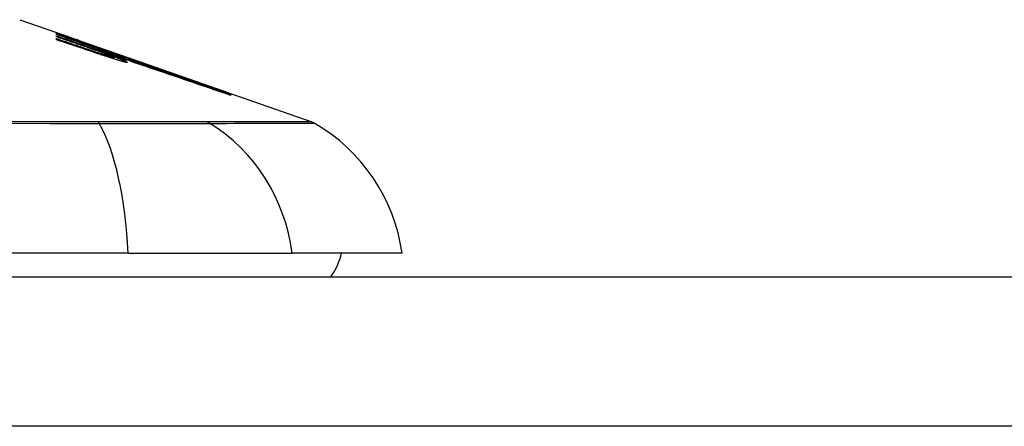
# Model space of a CAD drawing. Header units: inches. Extents: x 25 to 627, y 68 to 290.
# Tile 74 of 250: x 89.696 to 90.349, y 286.472 to 286.742. Entities that reach past the tile are written whole.
import ezdxf

# ---------------------------------------------------------------- set-up
doc = ezdxf.new("R2010")
doc.units = ezdxf.units.IN
doc.header["$MEASUREMENT"] = 0
doc.layers.add('Visible Edges(ANSI)', color=7, linetype='Continuous', lineweight=25)
doc.layers.add('Visible Tangent Edges(ANSI)', color=7, linetype='Continuous', lineweight=25)

msp = doc.modelspace()

# ---------------------------------------------------------------- linework, layer by layer
at = {"layer": 'Visible Edges(ANSI)'}
for p, q in [((89.69643, 286.74166), (89.72088, 286.73311)), ((89.72088, 286.73308), (89.72088, 286.73311)), ((89.72088, 286.73245), (89.72088, 286.73281)), ((89.72088, 286.73181), (89.72088, 286.73225)), ((89.73963, 286.72527), (89.72088, 286.73181)), ((89.72088, 286.73029), (89.72088, 286.73094)), ((89.72088, 286.72833), (89.72088, 286.72915)), ((89.7274, 286.73082), (89.76875, 286.71635)), ((89.73713, 286.72726), (89.73713, 286.72729)), ((89.73713, 286.72726), (89.73713, 286.72703)), ((89.74413, 286.7249), (89.74413, 286.72467)), ((89.75106, 286.72237), (89.75106, 286.72234)), ((89.75106, 286.72234), (89.75106, 286.72213)), ((89.75613, 286.71824), (89.75613, 286.71799)), ((89.76638, 286.71601), (89.75838, 286.71877)), ((89.75838, 286.71877), (89.75838, 286.71868)), ((89.75838, 286.71868), (89.75838, 286.71837)), ((89.75851, 286.71827), (89.75851, 286.71746)), ((89.75851, 286.71685), (89.75851, 286.71583)), ((89.76363, 286.71685), (89.76875, 286.71508)), ((89.76638, 286.71718), (89.76638, 286.7171)), ((89.76638, 286.7168), (89.76638, 286.71647)), ((89.76638, 286.71632), (89.76638, 286.71601)), ((89.76875, 286.71625), (89.76875, 286.71635)), ((89.76875, 286.71635), (89.83508, 286.69314)), ((89.76875, 286.71625), (89.76875, 286.71617)), ((89.76875, 286.71554), (89.76875, 286.716)), ((89.76875, 286.71508), (89.76875, 286.71544)), ((89.76875, 286.71508), (89.76875, 286.71479)), ((89.76988, 286.71413), (89.76988, 286.71411)), ((89.83508, 286.69314), (89.83508, 286.69302)), ((89.83613, 286.69277), (89.83613, 286.69265)), ((89.83613, 286.69277), (89.88997, 286.67393)), ((89.83613, 286.69262), (89.83613, 286.69223)), ((89.83613, 286.69216), (89.83613, 286.69153)), ((89.76831, 286.58702), (88.91093, 286.58702)), ((89.76831, 286.58702), (89.8771, 286.58702)), ((89.94986, 286.58702), (89.8771, 286.58702)), ((85.18862, 286.57127), (144.79362, 286.57127))]:
    msp.add_line(p, q, dxfattribs=at)
at = {"layer": 'Visible Edges(ANSI)', "flags": 128}
for points in [[(89.72088, 286.73309), (89.72185, 286.73276), (89.72282, 286.73242), (89.72379, 286.73208), (89.72476, 286.73174), (89.72574, 286.73141), (89.72671, 286.73107), (89.72768, 286.73073), (89.72866, 286.73038), (89.72963, 286.73004), (89.7306, 286.7297), (89.73158, 286.72936), (89.73255, 286.72902), (89.73352, 286.72867), (89.73449, 286.72833), (89.73546, 286.72799), (89.73643, 286.72764), (89.7374, 286.7273), (89.73836, 286.72695), (89.73933, 286.72661), (89.74029, 286.72627), (89.74125, 286.72592), (89.74221, 286.72558), (89.74317, 286.72524), (89.74413, 286.7249)], [(89.73713, 286.72729), (89.73646, 286.72753), (89.73578, 286.72777), (89.73511, 286.72801), (89.73444, 286.72825), (89.73376, 286.7285), (89.73309, 286.72874), (89.73241, 286.72898), (89.73174, 286.72922), (89.73106, 286.72946), (89.73038, 286.7297), (89.7297, 286.72995), (89.72903, 286.73019), (89.72835, 286.73043), (89.72767, 286.73067), (89.72699, 286.73091), (89.72631, 286.73115), (89.72563, 286.7314), (89.72495, 286.73164), (89.72427, 286.73188), (89.72359, 286.73212), (89.72291, 286.73236), (89.72224, 286.7326), (89.72156, 286.73284), (89.72088, 286.73308)], [(89.72088, 286.73281), (89.72156, 286.73258), (89.72223, 286.73235), (89.72291, 286.73212), (89.72359, 286.73189), (89.72427, 286.73166), (89.72495, 286.73143), (89.72562, 286.7312), (89.7263, 286.73097), (89.72698, 286.73073), (89.72766, 286.7305), (89.72834, 286.73027), (89.72901, 286.73004), (89.72969, 286.72981), (89.73037, 286.72958), (89.73105, 286.72935), (89.73172, 286.72911), (89.7324, 286.72888), (89.73308, 286.72865), (89.73375, 286.72842), (89.73443, 286.72819), (89.7351, 286.72796), (89.73578, 286.72773), (89.73645, 286.72749), (89.73713, 286.72726)], [(89.74428, 286.72462), (89.74331, 286.72495), (89.74234, 286.72528), (89.74137, 286.72561), (89.7404, 286.72593), (89.73943, 286.72626), (89.73845, 286.72659), (89.73748, 286.72692), (89.73651, 286.72724), (89.73553, 286.72757), (89.73456, 286.7279), (89.73358, 286.72822), (89.7326, 286.72855), (89.73163, 286.72888), (89.73065, 286.7292), (89.72967, 286.72953), (89.72869, 286.72986), (89.72772, 286.73018), (89.72674, 286.73051), (89.72576, 286.73083), (89.72478, 286.73116), (89.72381, 286.73148), (89.72283, 286.7318), (89.72185, 286.73213), (89.72088, 286.73245)], [(89.72088, 286.73225), (89.72277, 286.73159), (89.72466, 286.73093), (89.72656, 286.73026), (89.72845, 286.7296), (89.73035, 286.72893), (89.73225, 286.72827), (89.73414, 286.72761), (89.73604, 286.72694), (89.73794, 286.72628), (89.73984, 286.72561), (89.74174, 286.72495), (89.74364, 286.72428), (89.74554, 286.72362), (89.74744, 286.72295), (89.74934, 286.72229), (89.75124, 286.72162), (89.75313, 286.72096), (89.75503, 286.7203), (89.75692, 286.71963), (89.75882, 286.71897), (89.76071, 286.71831), (89.7626, 286.71765), (89.76449, 286.71698), (89.76638, 286.71632)], [(89.72088, 286.73094), (89.72207, 286.73053), (89.72327, 286.73012), (89.72447, 286.72971), (89.72567, 286.72929), (89.72687, 286.72888), (89.72806, 286.72847), (89.72926, 286.72805), (89.73046, 286.72764), (89.73166, 286.72723), (89.73286, 286.72681), (89.73406, 286.7264), (89.73526, 286.72599), (89.73646, 286.72557), (89.73766, 286.72516), (89.73886, 286.72474), (89.74005, 286.72433), (89.74125, 286.72392), (89.74245, 286.7235), (89.74365, 286.72309), (89.74485, 286.72268), (89.74604, 286.72226), (89.74724, 286.72185), (89.74843, 286.72144), (89.74963, 286.72103)], [(89.73963, 286.72388), (89.73885, 286.72415), (89.73807, 286.72442), (89.73729, 286.72468), (89.73651, 286.72495), (89.73573, 286.72522), (89.73494, 286.72549), (89.73416, 286.72575), (89.73338, 286.72602), (89.7326, 286.72629), (89.73182, 286.72655), (89.73104, 286.72682), (89.73026, 286.72709), (89.72947, 286.72736), (89.72869, 286.72762), (89.72791, 286.72789), (89.72713, 286.72816), (89.72635, 286.72843), (89.72557, 286.72869), (89.72478, 286.72896), (89.724, 286.72923), (89.72322, 286.72949), (89.72244, 286.72976), (89.72166, 286.73003), (89.72088, 286.73029)], [(89.72088, 286.72915), (89.72207, 286.72875), (89.72327, 286.72834), (89.72447, 286.72794), (89.72567, 286.72754), (89.72687, 286.72714), (89.72807, 286.72673), (89.72926, 286.72633), (89.73046, 286.72592), (89.73166, 286.72552), (89.73286, 286.72512), (89.73406, 286.72471), (89.73526, 286.72431), (89.73646, 286.7239), (89.73766, 286.7235), (89.73886, 286.72309), (89.74006, 286.72269), (89.74125, 286.72229), (89.74245, 286.72188), (89.74365, 286.72148), (89.74485, 286.72107), (89.74604, 286.72067), (89.74724, 286.72026), (89.74843, 286.71986), (89.74963, 286.71946)], [(89.74944, 286.71877), (89.74826, 286.71916), (89.74707, 286.71956), (89.74588, 286.71996), (89.74469, 286.72036), (89.7435, 286.72076), (89.74231, 286.72116), (89.74112, 286.72156), (89.73993, 286.72196), (89.73874, 286.72236), (89.73755, 286.72275), (89.73636, 286.72315), (89.73517, 286.72355), (89.73398, 286.72395), (89.73279, 286.72435), (89.73159, 286.72475), (89.7304, 286.72515), (89.72921, 286.72554), (89.72802, 286.72594), (89.72683, 286.72634), (89.72564, 286.72674), (89.72445, 286.72713), (89.72326, 286.72753), (89.72207, 286.72793), (89.72088, 286.72833)], [(89.75366, 286.72026), (89.75312, 286.72046), (89.75258, 286.72066), (89.75203, 286.72086), (89.75148, 286.72106), (89.75092, 286.72126), (89.75035, 286.72147), (89.74979, 286.72167), (89.74922, 286.72188), (89.74864, 286.72209), (89.74806, 286.72229), (89.74748, 286.7225), (89.7469, 286.72271), (89.74631, 286.72292), (89.74571, 286.72313), (89.74512, 286.72334), (89.74452, 286.72356), (89.74392, 286.72377), (89.74331, 286.72398), (89.7427, 286.7242), (89.74209, 286.72441), (89.74148, 286.72463), (89.74087, 286.72484), (89.74025, 286.72506), (89.73963, 286.72527)], [(89.75366, 286.71892), (89.75312, 286.71912), (89.75258, 286.71932), (89.75202, 286.71952), (89.75147, 286.71972), (89.75091, 286.71992), (89.75035, 286.72013), (89.74978, 286.72033), (89.74921, 286.72054), (89.74863, 286.72074), (89.74805, 286.72095), (89.74747, 286.72115), (89.74689, 286.72136), (89.7463, 286.72157), (89.7457, 286.72178), (89.74511, 286.72199), (89.74451, 286.7222), (89.74391, 286.72241), (89.7433, 286.72262), (89.7427, 286.72283), (89.74209, 286.72304), (89.74148, 286.72325), (89.74086, 286.72346), (89.74025, 286.72367), (89.73963, 286.72388)], [(89.74413, 286.7249), (89.74506, 286.72458), (89.74598, 286.72426), (89.74691, 286.72394), (89.74784, 286.72362), (89.74877, 286.72329), (89.7497, 286.72297), (89.75063, 286.72265), (89.75156, 286.72233), (89.75249, 286.72201), (89.75342, 286.72169), (89.75435, 286.72136), (89.75528, 286.72104), (89.75621, 286.72072), (89.75714, 286.7204), (89.75806, 286.72007), (89.75899, 286.71975), (89.75992, 286.71943), (89.76084, 286.71911), (89.76177, 286.71879), (89.76269, 286.71846), (89.76362, 286.71814), (89.76454, 286.71782), (89.76546, 286.7175), (89.76638, 286.71718)], [(89.76638, 286.71647), (89.76548, 286.7168), (89.76458, 286.71713), (89.76367, 286.71747), (89.76276, 286.71781), (89.76185, 286.71815), (89.76094, 286.71848), (89.76002, 286.71882), (89.7591, 286.71916), (89.75818, 286.7195), (89.75726, 286.71985), (89.75634, 286.72019), (89.75541, 286.72053), (89.75448, 286.72087), (89.75356, 286.72121), (89.75263, 286.72155), (89.7517, 286.7219), (89.75077, 286.72224), (89.74984, 286.72258), (89.74891, 286.72292), (89.74799, 286.72326), (89.74706, 286.7236), (89.74613, 286.72394), (89.7452, 286.72428), (89.74428, 286.72462)], [(89.76638, 286.7171), (89.76574, 286.71732), (89.76511, 286.71754), (89.76447, 286.71776), (89.76383, 286.71798), (89.7632, 286.7182), (89.76256, 286.71842), (89.76192, 286.71864), (89.76128, 286.71886), (89.76064, 286.71908), (89.76001, 286.7193), (89.75937, 286.71952), (89.75873, 286.71974), (89.75809, 286.71996), (89.75745, 286.72018), (89.75681, 286.7204), (89.75617, 286.72061), (89.75554, 286.72083), (89.7549, 286.72105), (89.75426, 286.72127), (89.75362, 286.72149), (89.75298, 286.72171), (89.75234, 286.72193), (89.7517, 286.72215), (89.75106, 286.72237)], [(89.75106, 286.72234), (89.7517, 286.72211), (89.75234, 286.72188), (89.75299, 286.72165), (89.75363, 286.72142), (89.75427, 286.72119), (89.75491, 286.72095), (89.75555, 286.72072), (89.75619, 286.72049), (89.75683, 286.72026), (89.75747, 286.72003), (89.75811, 286.7198), (89.75875, 286.71957), (89.75939, 286.71933), (89.76003, 286.7191), (89.76066, 286.71887), (89.7613, 286.71864), (89.76194, 286.71841), (89.76258, 286.71818), (89.76321, 286.71795), (89.76385, 286.71772), (89.76448, 286.71749), (89.76511, 286.71726), (89.76575, 286.71703), (89.76638, 286.7168)], [(89.76163, 286.71487), (89.76113, 286.71502), (89.76064, 286.71517), (89.76014, 286.71532), (89.75964, 286.71548), (89.75914, 286.71563), (89.75863, 286.71579), (89.75812, 286.71595), (89.75762, 286.71611), (89.75711, 286.71627), (89.7566, 286.71643), (89.75608, 286.71659), (89.75557, 286.71676), (89.75506, 286.71692), (89.75454, 286.71709), (89.75403, 286.71725), (89.75352, 286.71742), (89.753, 286.71759), (89.75249, 286.71775), (89.75198, 286.71792), (89.75147, 286.71809), (89.75096, 286.71826), (89.75045, 286.71843), (89.74995, 286.7186), (89.74944, 286.71877)], [(89.74963, 286.72103), (89.74987, 286.72094), (89.75012, 286.72086), (89.75037, 286.72077), (89.75062, 286.72069), (89.75086, 286.7206), (89.75111, 286.72052), (89.75136, 286.72043), (89.75161, 286.72035), (89.75186, 286.72027), (89.75211, 286.72018), (89.75236, 286.7201), (89.75261, 286.72002), (89.75286, 286.71994), (89.7531, 286.71985), (89.75335, 286.71977), (89.75359, 286.71969), (89.75384, 286.71961), (89.75408, 286.71953), (89.75432, 286.71946), (89.75456, 286.71938), (89.7548, 286.7193), (89.75504, 286.71923), (89.75527, 286.71915), (89.7555, 286.71908)], [(89.74963, 286.71946), (89.74987, 286.71937), (89.75012, 286.71929), (89.75037, 286.71921), (89.75062, 286.71913), (89.75086, 286.71904), (89.75111, 286.71896), (89.75136, 286.71888), (89.75161, 286.7188), (89.75186, 286.71872), (89.75211, 286.71864), (89.75236, 286.71856), (89.75261, 286.71848), (89.75285, 286.7184), (89.7531, 286.71832), (89.75335, 286.71824), (89.75359, 286.71816), (89.75384, 286.71809), (89.75408, 286.71801), (89.75432, 286.71794), (89.75456, 286.71786), (89.7548, 286.71779), (89.75504, 286.71772), (89.75527, 286.71764), (89.7555, 286.71757)], [(89.75848, 286.7183), (89.75843, 286.71834), (89.75836, 286.71837), (89.75828, 286.71842), (89.75819, 286.71847), (89.75808, 286.71852), (89.75796, 286.71858), (89.75782, 286.71864), (89.75767, 286.71871), (89.7575, 286.71878), (89.75733, 286.71885), (89.75714, 286.71893), (89.75693, 286.71902), (89.75672, 286.7191), (89.75649, 286.71919), (89.75625, 286.71929), (89.756, 286.71939), (89.75574, 286.71949), (89.75547, 286.71959), (89.75519, 286.7197), (89.7549, 286.7198), (89.75461, 286.71992), (89.7543, 286.72003), (89.75398, 286.72015), (89.75366, 286.72026)], [(89.75848, 286.71689), (89.75843, 286.71693), (89.75836, 286.71698), (89.75828, 286.71702), (89.75819, 286.71708), (89.75808, 286.71714), (89.75796, 286.7172), (89.75782, 286.71726), (89.75767, 286.71734), (89.7575, 286.71741), (89.75732, 286.71749), (89.75713, 286.71757), (89.75693, 286.71766), (89.75671, 286.71775), (89.75649, 286.71784), (89.75625, 286.71794), (89.756, 286.71804), (89.75574, 286.71814), (89.75547, 286.71824), (89.75519, 286.71835), (89.7549, 286.71846), (89.75461, 286.71857), (89.7543, 286.71869), (89.75398, 286.71881), (89.75366, 286.71892)], [(89.83613, 286.69265), (89.83281, 286.69381), (89.82948, 286.69497), (89.82612, 286.69615), (89.82274, 286.69733), (89.81935, 286.69851), (89.81595, 286.6997), (89.81253, 286.70089), (89.8091, 286.70209), (89.80566, 286.70329), (89.80221, 286.70449), (89.79876, 286.7057), (89.7953, 286.70691), (89.79184, 286.70812), (89.78838, 286.70932), (89.78492, 286.71053), (89.78145, 286.71174), (89.778, 286.71295), (89.77454, 286.71415), (89.7711, 286.71535), (89.76766, 286.71655), (89.76423, 286.71775), (89.76082, 286.71894), (89.75742, 286.72013), (89.75403, 286.72131)], [(89.75403, 286.72131), (89.75464, 286.7211), (89.75526, 286.72089), (89.75587, 286.72068), (89.75648, 286.72047), (89.7571, 286.72026), (89.75771, 286.72005), (89.75833, 286.71983), (89.75894, 286.71962), (89.75956, 286.71941), (89.76017, 286.7192), (89.76078, 286.71899), (89.7614, 286.71878), (89.76201, 286.71857), (89.76263, 286.71836), (89.76324, 286.71815), (89.76385, 286.71794), (89.76447, 286.71773), (89.76508, 286.71752), (89.76569, 286.7173), (89.7663, 286.71709), (89.76692, 286.71688), (89.76753, 286.71667), (89.76814, 286.71646), (89.76875, 286.71625)], [(89.7555, 286.71908), (89.75574, 286.719), (89.75596, 286.71893), (89.75619, 286.71886), (89.7564, 286.7188), (89.75661, 286.71874), (89.75681, 286.71868), (89.757, 286.71862), (89.75718, 286.71857), (89.75735, 286.71852), (89.75752, 286.71847), (89.75767, 286.71843), (89.75781, 286.71839), (89.75794, 286.71836), (89.75805, 286.71833), (89.75816, 286.71831), (89.75825, 286.71829), (89.75833, 286.71827), (89.75839, 286.71826), (89.75844, 286.71826), (89.75848, 286.71826), (89.7585, 286.71826), (89.75851, 286.71827), (89.7585, 286.71828), (89.75848, 286.7183)], [(89.7555, 286.71757), (89.75574, 286.7175), (89.75597, 286.71744), (89.75619, 286.71737), (89.7564, 286.71731), (89.75661, 286.71725), (89.75681, 286.71719), (89.757, 286.71714), (89.75719, 286.71709), (89.75736, 286.71705), (89.75752, 286.71701), (89.75767, 286.71697), (89.75781, 286.71693), (89.75794, 286.71691), (89.75806, 286.71688), (89.75816, 286.71686), (89.75825, 286.71685), (89.75833, 286.71684), (89.75839, 286.71683), (89.75844, 286.71683), (89.75848, 286.71683), (89.7585, 286.71684), (89.75851, 286.71685), (89.7585, 286.71687), (89.75848, 286.71689)], [(89.76163, 286.71645), (89.7614, 286.71652), (89.76118, 286.71659), (89.76095, 286.71667), (89.76073, 286.71674), (89.7605, 286.71681), (89.76027, 286.71689), (89.76005, 286.71696), (89.75982, 286.71703), (89.75959, 286.71711), (89.75936, 286.71718), (89.75913, 286.71725), (89.7589, 286.71733), (89.75867, 286.7174), (89.75844, 286.71748), (89.75821, 286.71755), (89.75798, 286.71763), (89.75775, 286.7177), (89.75752, 286.71778), (89.75729, 286.71786), (89.75706, 286.71793), (89.75682, 286.71801), (89.75659, 286.71808), (89.75636, 286.71816), (89.75613, 286.71824)], [(89.75613, 286.71824), (89.75696, 286.71794), (89.75777, 286.71764), (89.75856, 286.71735), (89.75933, 286.71707), (89.76007, 286.71679), (89.76079, 286.71652), (89.76148, 286.71625), (89.76214, 286.716), (89.76277, 286.71575), (89.76336, 286.71551), (89.76393, 286.71528), (89.76446, 286.71506), (89.76495, 286.71486), (89.7654, 286.71466), (89.76581, 286.71448), (89.76619, 286.7143), (89.76652, 286.71414), (89.76681, 286.714), (89.76706, 286.71386), (89.76726, 286.71374), (89.76741, 286.71364), (89.76752, 286.71355), (89.76759, 286.71347), (89.7676, 286.71341)], [(89.75838, 286.71868), (89.75906, 286.71842), (89.75973, 286.71818), (89.76038, 286.71794), (89.761, 286.7177), (89.76161, 286.71747), (89.76219, 286.71725), (89.76274, 286.71704), (89.76328, 286.71683), (89.76378, 286.71663), (89.76426, 286.71644), (89.76471, 286.71626), (89.76514, 286.71608), (89.76553, 286.71592), (89.76589, 286.71577), (89.76621, 286.71562), (89.76651, 286.71549), (89.76677, 286.71537), (89.767, 286.71525), (89.76719, 286.71515), (89.76734, 286.71506), (89.76746, 286.71499), (89.76755, 286.71492), (89.76759, 286.71487), (89.7676, 286.71482)], [(89.76013, 286.71912), (89.76327, 286.71803), (89.76642, 286.71693), (89.76958, 286.71583), (89.77275, 286.71472), (89.77593, 286.71362), (89.77912, 286.71251), (89.78231, 286.71139), (89.7855, 286.71028), (89.7887, 286.70916), (89.7919, 286.70805), (89.7951, 286.70693), (89.7983, 286.70582), (89.80149, 286.7047), (89.80468, 286.70359), (89.80787, 286.70248), (89.81105, 286.70137), (89.81423, 286.70026), (89.81739, 286.69916), (89.82055, 286.69805), (89.82369, 286.69696), (89.82682, 286.69586), (89.82994, 286.69478), (89.83304, 286.69369), (89.83613, 286.69262)], [(89.76875, 286.716), (89.76839, 286.71613), (89.76804, 286.71626), (89.76768, 286.71639), (89.76732, 286.71652), (89.76696, 286.71665), (89.7666, 286.71678), (89.76624, 286.71691), (89.76588, 286.71704), (89.76552, 286.71717), (89.76517, 286.7173), (89.76481, 286.71743), (89.76445, 286.71756), (89.76409, 286.71769), (89.76373, 286.71782), (89.76337, 286.71795), (89.76301, 286.71808), (89.76265, 286.71821), (89.76229, 286.71834), (89.76193, 286.71847), (89.76157, 286.7186), (89.76121, 286.71873), (89.76085, 286.71886), (89.76049, 286.71899), (89.76013, 286.71912)], [(89.7676, 286.71482), (89.76759, 286.71481), (89.76755, 286.7148), (89.76748, 286.7148), (89.76739, 286.71481), (89.76728, 286.71483), (89.76715, 286.71486), (89.76699, 286.71489), (89.76681, 286.71493), (89.76661, 286.71498), (89.76639, 286.71504), (89.76614, 286.7151), (89.76588, 286.71517), (89.7656, 286.71525), (89.76531, 286.71533), (89.765, 286.71542), (89.76467, 286.71552), (89.76433, 286.71562), (89.76397, 286.71572), (89.7636, 286.71583), (89.76323, 286.71595), (89.76284, 286.71607), (89.76244, 286.71619), (89.76204, 286.71632), (89.76163, 286.71645)], [(89.76988, 286.71411), (89.76988, 286.71414), (89.76986, 286.71418), (89.76981, 286.71423), (89.76974, 286.71428), (89.76964, 286.71434), (89.76952, 286.71441), (89.76938, 286.71449), (89.76921, 286.71458), (89.76902, 286.71467), (89.7688, 286.71477), (89.76857, 286.71488), (89.76831, 286.71499), (89.76802, 286.71511), (89.76772, 286.71524), (89.7674, 286.71538), (89.76705, 286.71552), (89.76669, 286.71566), (89.7663, 286.71582), (89.7659, 286.71598), (89.76548, 286.71614), (89.76504, 286.71631), (89.76459, 286.71649), (89.76412, 286.71667), (89.76363, 286.71685)], [(89.83613, 286.69223), (89.83337, 286.69319), (89.8306, 286.69415), (89.82783, 286.69511), (89.82504, 286.69608), (89.82225, 286.69705), (89.81945, 286.69802), (89.81664, 286.69899), (89.81383, 286.69996), (89.81102, 286.70094), (89.8082, 286.70191), (89.80537, 286.70289), (89.80255, 286.70387), (89.79972, 286.70485), (89.79689, 286.70583), (89.79406, 286.7068), (89.79124, 286.70778), (89.78841, 286.70876), (89.78559, 286.70973), (89.78277, 286.71071), (89.77996, 286.71168), (89.77715, 286.71265), (89.77434, 286.71362), (89.77154, 286.71458), (89.76875, 286.71554)], [(89.76875, 286.71544), (89.77154, 286.71448), (89.77434, 286.71351), (89.77715, 286.71255), (89.77996, 286.71158), (89.78277, 286.71061), (89.78559, 286.70964), (89.78841, 286.70866), (89.79124, 286.70769), (89.79407, 286.70671), (89.79689, 286.70573), (89.79972, 286.70476), (89.80255, 286.70378), (89.80537, 286.70281), (89.8082, 286.70183), (89.81102, 286.70085), (89.81383, 286.69988), (89.81664, 286.69891), (89.81945, 286.69794), (89.82225, 286.69697), (89.82504, 286.696), (89.82783, 286.69504), (89.8306, 286.69407), (89.83337, 286.69312), (89.83613, 286.69216)], [(89.7676, 286.71341), (89.76759, 286.71339), (89.76755, 286.71337), (89.76749, 286.71337), (89.7674, 286.71337), (89.76729, 286.71338), (89.76716, 286.7134), (89.767, 286.71342), (89.76682, 286.71346), (89.76662, 286.7135), (89.7664, 286.71355), (89.76616, 286.7136), (89.7659, 286.71366), (89.76562, 286.71373), (89.76533, 286.71381), (89.76502, 286.71389), (89.76469, 286.71398), (89.76435, 286.71407), (89.76399, 286.71417), (89.76362, 286.71428), (89.76324, 286.71439), (89.76285, 286.7145), (89.76245, 286.71462), (89.76204, 286.71474), (89.76163, 286.71487)], [(89.83613, 286.69153), (89.83341, 286.69246), (89.83069, 286.69339), (89.82796, 286.69433), (89.82521, 286.69527), (89.82247, 286.69621), (89.81971, 286.69715), (89.81696, 286.69809), (89.81419, 286.69904), (89.81142, 286.69998), (89.80865, 286.70093), (89.80588, 286.70188), (89.8031, 286.70282), (89.80032, 286.70377), (89.79755, 286.70472), (89.79477, 286.70566), (89.79199, 286.70661), (89.78921, 286.70755), (89.78644, 286.7085), (89.78367, 286.70944), (89.7809, 286.71038), (89.77814, 286.71131), (89.77538, 286.71225), (89.77263, 286.71318), (89.76988, 286.71411)]]:
    msp.add_lwpolyline(points, dxfattribs=at)
at = {"layer": 'Visible Edges(ANSI)'}
for centre, radius, start, end in [((89.88671, 286.66464), 0.00984, 60.18311, 70.70995), ((89.83288, 286.5707), 0.11811, 7.9413, 60.18311), ((89.87112, 286.59489), 0.03937, 323.1301, 348.46304)]:
    msp.add_arc(centre, radius, start, end, dxfattribs=at)
at = {"layer": 'Visible Tangent Edges(ANSI)'}
for p, q in [((89.74963, 286.72103), (89.74963, 286.72039)), ((89.74963, 286.71946), (89.74963, 286.7187)), ((89.7555, 286.71908), (89.7555, 286.71823)), ((89.7555, 286.71757), (89.7555, 286.71678)), ((89.74843, 286.67396), (89.74796, 286.67396)), ((89.82035, 286.67396), (89.82018, 286.67396)), ((144.79362, 286.47227), (85.18862, 286.47227))]:
    msp.add_line(p, q, dxfattribs=at)
at = {"layer": 'Visible Tangent Edges(ANSI)', "flags": 128}
for points in [[(89.74796, 286.67396), (89.7316, 286.67396), (89.71518, 286.67396), (89.69867, 286.67396), (89.6821, 286.67396)], [(89.68315, 286.67303), (89.71633, 286.673), (89.74921, 286.67297)], [(89.82018, 286.67396), (89.81864, 286.67396), (89.81694, 286.67396), (89.8151, 286.67396), (89.81312, 286.67396), (89.81099, 286.67396), (89.80873, 286.67396), (89.80633, 286.67396), (89.8038, 286.67396), (89.80113, 286.67396), (89.79835, 286.67396), (89.79543, 286.67396), (89.7924, 286.67396), (89.78926, 286.67396), (89.786, 286.67396), (89.78264, 286.67396), (89.77918, 286.67396), (89.77562, 286.67396), (89.77198, 286.67396), (89.76824, 286.67396), (89.76442, 286.67396), (89.76052, 286.67396), (89.75656, 286.67396), (89.75252, 286.67396), (89.74843, 286.67396)], [(89.74921, 286.67297), (89.7534, 286.67296), (89.75753, 286.67295), (89.7616, 286.67294), (89.7656, 286.67294), (89.76951, 286.67293), (89.77334, 286.67292), (89.77708, 286.67292), (89.78073, 286.67291), (89.78428, 286.67291), (89.78772, 286.67291), (89.79105, 286.67291), (89.79427, 286.67291), (89.79737, 286.67291), (89.80034, 286.67291), (89.80319, 286.67291), (89.8059, 286.67291), (89.80848, 286.67292), (89.81092, 286.67292), (89.81321, 286.67293), (89.81536, 286.67294), (89.81736, 286.67294), (89.81921, 286.67295), (89.82091, 286.67296), (89.82244, 286.67297)], [(89.88997, 286.67393), (89.88985, 286.67393), (89.88948, 286.67393), (89.88887, 286.67393), (89.88802, 286.67393), (89.88693, 286.67393), (89.88558, 286.67393), (89.884, 286.67393), (89.88217, 286.67393), (89.8801, 286.67394), (89.87778, 286.67394), (89.87522, 286.67394), (89.87242, 286.67394), (89.86937, 286.67395), (89.86609, 286.67395), (89.86256, 286.67395), (89.8588, 286.67395), (89.8548, 286.67395), (89.85057, 286.67396), (89.8461, 286.67396), (89.84141, 286.67396), (89.83648, 286.67396), (89.83133, 286.67396), (89.82598, 286.67396), (89.82035, 286.67396)], [(89.82244, 286.67297), (89.828, 286.673), (89.83337, 286.673), (89.8385, 286.67301), (89.8434, 286.67303), (89.84808, 286.67304), (89.85252, 286.67305), (89.85672, 286.67306), (89.8607, 286.67307), (89.86443, 286.67308), (89.86793, 286.6731), (89.87119, 286.67311), (89.87421, 286.67312), (89.87699, 286.67312), (89.87953, 286.67313), (89.88183, 286.67314), (89.88389, 286.67315), (89.8857, 286.67315), (89.88727, 286.67316), (89.8886, 286.67317), (89.88968, 286.67317), (89.89053, 286.67317), (89.89113, 286.67317), (89.89149, 286.67318), (89.89161, 286.67318)]]:
    msp.add_lwpolyline(points, dxfattribs=at)
at = {"layer": 'Visible Tangent Edges(ANSI)'}
for centre, major_axis, ratio, start_param, end_param in [((89.74758, 286.66445), (0.00003, 0.00984), 0.32572, 5.760249, 6.023956), ((89.72971, 286.5707), (0, 0.11811), 0.32996, 4.850991, 5.75935), ((89.81779, 286.66445), (-0.00008, 0.00984), 0.945463, 5.751833, 6.01554), ((89.76667, 286.5707), (0, 0.11811), 0.943995, 4.850991, 5.75935)]:
    msp.add_ellipse(centre, major_axis=major_axis, ratio=ratio, start_param=start_param, end_param=end_param, dxfattribs=at)

doc.saveas('drawing.dxf')
